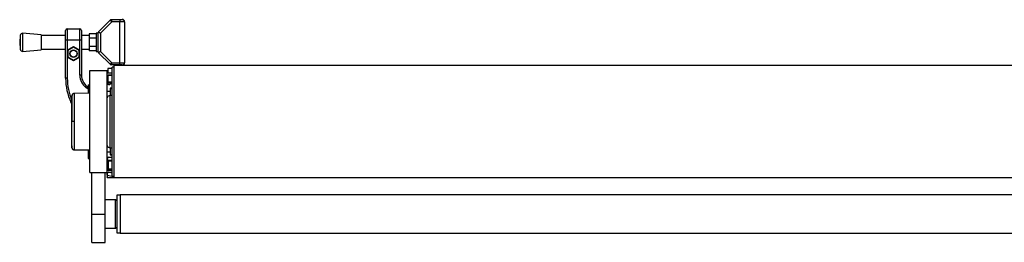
# Model space of a CAD drawing. Header units: millimetres. Extents: x 0 to 420, y 0 to 297.
# Tile 23 of 26: x 275 to 310, y 216 to 224. Entities that reach past the tile are written whole.
import ezdxf

# ---------------------------------------------------------------- set-up
doc = ezdxf.new("R2010")
doc.units = ezdxf.units.MM

msp = doc.modelspace()

# ---------------------------------------------------------------- linework, layer by layer
at = {"color": 7, "linetype": 'Continuous', "lineweight": 25}
for p, q in [((277.79507, 223.50082), (278.21546, 223.92121)), ((278.26072, 223.8523), (277.86398, 223.45555)), ((278.26072, 223.8523), (278.21546, 223.92121)), ((278.244, 223.93303), (278.26072, 223.8523)), ((278.244, 223.93303), (278.55022, 223.93303)), ((278.55022, 223.8523), (278.26072, 223.8523)), ((278.55022, 223.93303), (278.63095, 223.93303)), ((278.55022, 223.93303), (278.55022, 223.8523)), ((278.71169, 223.8523), (278.55022, 223.8523)), ((278.55022, 222.39909), (278.55022, 223.8523)), ((278.67132, 223.93303), (278.63095, 223.93303)), ((278.71169, 223.89267), (278.67132, 223.93303)), ((278.71169, 223.8523), (278.71169, 223.89267)), ((278.71169, 223.8523), (278.71169, 222.39909)), ((275.0081, 223.37427), (274.98914, 223.12569)), ((275.0081, 223.37427), (275.0081, 222.87711)), ((275.75611, 223.39817), (275.09474, 223.44863)), ((275.09474, 223.44863), (275.09474, 222.80276)), ((275.75611, 223.39817), (275.75611, 222.85321)), ((276.62109, 223.20643), (276.62109, 223.54955)), ((276.68164, 223.6101), (276.68164, 223.20643)), ((276.68164, 223.6101), (277.12568, 223.6101)), ((277.12568, 223.20643), (277.12568, 223.6101)), ((277.18623, 223.54955), (277.18623, 223.20643)), ((277.70251, 223.42867), (277.46031, 223.42867)), ((277.46031, 223.42867), (277.46031, 223.27718)), ((277.78325, 223.44863), (277.70251, 223.44863)), ((277.70251, 223.44863), (277.70251, 222.80276)), ((277.86398, 223.45555), (277.78325, 223.47227)), ((277.78325, 222.77911), (277.78325, 223.47227)), ((277.79507, 223.50082), (277.86398, 223.45555)), ((277.86398, 223.45555), (277.86398, 222.79583)), ((274.98914, 223.12569), (275.0081, 222.87711)), ((276.62109, 223.36789), (275.75611, 223.36789)), ((276.68164, 223.20643), (276.62109, 223.20643)), ((276.62109, 221.8446), (276.62109, 223.20643)), ((277.12568, 223.20643), (276.68164, 223.20643)), ((276.68164, 223.20643), (276.68164, 222.8502)), ((277.18623, 223.20643), (277.12568, 223.20643)), ((277.12568, 222.8502), (277.12568, 223.20643)), ((277.46031, 223.36789), (277.18623, 223.36789)), ((277.18623, 223.20643), (277.18623, 221.95308)), ((277.70251, 223.27718), (277.46031, 223.27718)), ((277.46031, 223.27718), (277.46031, 222.9742)), ((275.09474, 222.80276), (275.75611, 222.85321)), ((275.75611, 222.88349), (276.62109, 222.88349)), ((276.68164, 222.8502), (276.90366, 222.97839)), ((276.68164, 222.8502), (276.70183, 222.83855)), ((276.68164, 222.8502), (276.68164, 222.59384)), ((276.90366, 222.95508), (276.70183, 222.83855)), ((276.70183, 222.83855), (276.70183, 222.60549)), ((276.90366, 222.97839), (276.90366, 222.95508)), ((276.90366, 222.97839), (277.12568, 222.8502)), ((277.1055, 222.83855), (276.90366, 222.95508)), ((277.12568, 222.8502), (277.1055, 222.83855)), ((277.1055, 222.60549), (277.1055, 222.83855)), ((277.12568, 222.59384), (277.12568, 222.8502)), ((277.18623, 222.88349), (277.46031, 222.88349)), ((277.70251, 222.9742), (277.46031, 222.9742)), ((277.46031, 222.9742), (277.46031, 222.82272)), ((277.70251, 222.82272), (277.46031, 222.82272)), ((277.70251, 222.80276), (277.78325, 222.80276)), ((277.78325, 222.77911), (277.86398, 222.79583)), ((277.86398, 222.79583), (277.79507, 222.75057)), ((278.21546, 222.33018), (277.79507, 222.75057)), ((277.86398, 222.79583), (278.26072, 222.39909)), ((276.70183, 222.60549), (276.68164, 222.59384)), ((276.68164, 222.59384), (276.68164, 221.8446)), ((276.90366, 222.46566), (276.68164, 222.59384)), ((276.70183, 222.60549), (276.90366, 222.48896)), ((276.90366, 222.48896), (277.1055, 222.60549)), ((277.12568, 222.59384), (276.90366, 222.46566)), ((276.90366, 222.48896), (276.90366, 222.46566)), ((277.1055, 222.60549), (277.12568, 222.59384)), ((277.12568, 221.95308), (277.12568, 222.59384)), ((278.21546, 222.33018), (278.26072, 222.39909)), ((278.26072, 222.39909), (278.244, 222.31835)), ((278.26072, 222.39909), (278.55022, 222.39909)), ((278.55022, 222.31835), (278.55022, 222.39909)), ((278.55022, 222.39909), (278.71169, 222.39909)), ((278.67132, 222.31835), (278.71169, 222.35872)), ((278.71169, 222.35872), (278.71169, 222.39909)), ((277.48898, 218.48349), (277.48898, 222.11652)), ((277.48898, 222.11652), (278.09449, 222.11652)), ((278.09449, 218.48349), (278.09449, 222.11652)), ((278.11502, 222.09598), (278.09449, 222.09598)), ((278.11502, 222.0402), (278.11267, 222.03164)), ((278.12476, 222.11599), (278.11502, 222.11616)), ((278.11502, 222.0402), (278.11502, 222.09598)), ((278.11502, 222.09598), (278.12476, 222.09581)), ((278.27614, 222.19725), (278.12476, 222.19725)), ((278.12476, 222.19725), (278.12476, 222.03578)), ((278.12476, 222.03578), (278.27614, 222.03578)), ((278.13486, 222.03578), (278.27614, 222.03578)), ((278.55022, 222.31835), (278.244, 222.31835)), ((278.33669, 222.23762), (278.27614, 222.23762)), ((278.27614, 219.22545), (278.27614, 222.23762)), ((338.88719, 222.29817), (278.33669, 222.29817)), ((278.33669, 222.29817), (278.33669, 218.30184)), ((278.63095, 222.31835), (278.55022, 222.31835)), ((278.63095, 222.31835), (278.67132, 222.31835)), ((276.68164, 221.8446), (276.62109, 221.8446)), ((277.18623, 221.95308), (277.12568, 221.95308)), ((278.11064, 221.93487), (278.11064, 221.66844)), ((278.12476, 221.71796), (278.11064, 221.71796)), ((278.11502, 221.65014), (278.11502, 221.69244)), ((278.27614, 221.94698), (278.12476, 221.94698)), ((278.12476, 221.94698), (278.12476, 221.71285)), ((278.12476, 221.71285), (278.27614, 221.71285)), ((278.12678, 221.95464), (278.12678, 221.94698)), ((278.27614, 221.95505), (278.13082, 221.95505)), ((278.14749, 221.94698), (278.14749, 221.95505)), ((278.14749, 221.69649), (278.14749, 221.71285)), ((278.25782, 221.69904), (278.14749, 221.69649)), ((278.14767, 221.67676), (278.23346, 221.67874)), ((278.151, 221.62808), (278.19745, 221.62808)), ((277.4688, 221.309), (276.9282, 221.30428)), ((277.39279, 221.55628), (277.35806, 221.50668)), ((277.42843, 221.4574), (277.35806, 221.50668)), ((277.39279, 221.55628), (277.42843, 221.53132)), ((277.42843, 221.61193), (277.42843, 221.30865)), ((277.42843, 221.61193), (277.48898, 221.61193)), ((277.4688, 221.309), (277.4688, 219.291)), ((277.48898, 221.28899), (277.4688, 221.28935)), ((278.20752, 221.37578), (278.09449, 221.37578)), ((278.20752, 221.36973), (278.09449, 221.36973)), ((278.11502, 221.36973), (278.11502, 221.37578)), ((278.27614, 221.48679), (278.20752, 221.48679)), ((278.20752, 221.48679), (278.20752, 221.37578)), ((278.27614, 221.47065), (278.20752, 221.47065)), ((278.20752, 221.37578), (278.20752, 221.22844)), ((276.84304, 221.00693), (276.8102, 220.99161)), ((276.84311, 220.92102), (276.8102, 220.99161)), ((278.27614, 221.22844), (278.20213, 221.22844)), ((278.20213, 220.81744), (278.20213, 221.22844)), ((278.20213, 219.37156), (278.20213, 220.81744)), ((276.84867, 220.3), (276.84311, 220.3)), ((276.9282, 219.29572), (277.4688, 219.291)), ((277.42843, 219.29136), (277.42843, 218.98807)), ((277.4688, 219.31066), (277.48898, 219.31101)), ((278.09449, 219.23028), (278.20752, 219.23028)), ((278.09449, 219.22422), (278.20752, 219.22422)), ((278.11502, 219.22422), (278.11502, 219.23028)), ((278.15504, 219.23028), (278.15504, 219.22422)), ((278.20213, 219.37156), (278.27614, 219.37156)), ((278.20752, 219.37156), (278.20752, 219.22422)), ((278.20752, 219.22422), (278.20752, 219.11321)), ((278.27614, 218.36239), (278.27614, 219.22545)), ((277.42843, 218.98807), (277.48898, 218.98807)), ((278.11467, 218.60459), (278.11467, 218.99211)), ((278.11502, 218.90756), (278.11467, 218.90627)), ((278.12678, 218.88204), (278.11467, 218.88204)), ((278.11502, 218.90756), (278.11502, 218.99743)), ((278.12678, 218.88204), (278.12678, 218.58494)), ((278.14749, 218.60468), (278.14749, 218.90351)), ((278.14749, 218.90351), (278.27614, 218.90054)), ((278.27614, 218.92028), (278.14767, 218.92325)), ((278.15504, 219.03248), (278.27614, 219.03248)), ((278.20752, 219.12936), (278.27614, 219.12936)), ((278.20752, 219.11321), (278.27614, 219.11321)), ((277.48898, 218.48349), (278.09449, 218.48349)), ((277.54953, 217.01009), (277.54953, 218.48349)), ((278.03394, 217.01009), (278.03394, 218.48349)), ((278.09449, 218.39645), (278.09449, 218.48349)), ((278.12678, 218.58494), (278.11978, 218.58494)), ((278.13092, 218.57222), (278.13117, 218.57237)), ((278.27614, 218.48349), (278.13486, 218.48349)), ((278.27614, 218.60804), (278.14749, 218.60468)), ((278.14832, 218.56479), (278.27614, 218.56813)), ((278.27614, 218.56422), (278.15504, 218.56422)), ((278.27614, 218.46221), (278.17418, 218.48349)), ((278.09449, 218.39645), (278.09449, 218.33088)), ((278.09449, 218.33088), (278.09449, 218.33026)), ((278.11397, 218.39144), (278.31721, 218.34903)), ((278.11397, 218.31115), (278.11397, 218.39144)), ((278.11503, 218.31114), (278.11397, 218.31115)), ((278.11502, 218.31008), (278.33669, 218.31395)), ((278.27614, 218.36239), (278.33669, 218.36239)), ((278.31721, 218.34903), (278.31721, 218.34204)), ((278.32715, 218.31516), (278.33669, 218.3154)), ((338.88719, 218.30184), (278.33669, 218.30184)), ((278.39724, 217.51468), (278.03394, 217.51468)), ((278.43761, 217.47431), (278.39724, 217.51468)), ((278.39724, 216.80264), (278.39724, 217.51468)), ((278.55871, 217.67615), (278.43761, 217.67615)), ((278.43761, 217.67615), (278.43761, 216.34404)), ((338.66517, 217.69028), (278.55871, 217.69028)), ((278.55871, 217.69028), (278.55871, 216.32991)), ((277.54953, 217.01009), (278.03394, 217.01009)), ((277.54953, 216.00092), (277.54953, 217.01009)), ((278.03394, 216.00092), (278.03394, 217.01009)), ((278.39724, 216.5055), (278.39724, 216.80264)), ((278.03394, 216.5055), (278.39724, 216.5055)), ((278.39724, 216.5055), (278.43761, 216.54587)), ((278.43761, 216.34404), (278.55871, 216.34404)), ((278.55871, 216.32991), (338.66517, 216.32991)), ((277.54953, 216.00092), (278.03394, 216.00092))]:
    msp.add_line(p, q, dxfattribs=at)
at = {"color": 7, "linetype": 'Continuous', "lineweight": 25, "flags": 128}
msp.add_lwpolyline([(276.92824, 220.30003), (276.91364, 220.30002), (276.89955, 220.30002), (276.88642, 220.30002), (276.8747, 220.30001), (276.86478, 220.30001), (276.85697, 220.30001), (276.85154, 220.3), (276.84867, 220.3)], dxfattribs=at)
at = {"color": 7, "linetype": 'Continuous', "lineweight": 25}
for radius in [0.13119, 0.1211]:
    msp.add_circle((276.90366, 222.72202), radius, dxfattribs=at)
for centre, radius, start, end in [((278.244, 223.89267), 0.04037, 90, 135), ((278.63095, 223.8523), 0.08073, 0, 90), ((275.0886, 223.36813), 0.08073, 85.637086, 175.637086), ((276.68164, 223.54955), 0.06055, 90, 180), ((277.12568, 223.54955), 0.06055, 0, 90), ((277.82361, 223.47227), 0.04037, 135, 180), ((275.0886, 222.88326), 0.08073, 184.362914, 274.362914), ((277.82361, 222.77911), 0.04037, 180, 225), ((278.244, 222.35872), 0.04037, 225, 270), ((278.63095, 222.39909), 0.08073, 270, 0), ((278.11467, 222.09598), 0.02018, 89, 180), ((278.13486, 221.93487), 0.10092, 90, 113.578178), ((277.82584, 222.10607), 0.28936, 358.001617, 1.998383), ((278.14661, 222.01506), 0.04037, 122.770394, 141.494426), ((279.16668, 223.36128), 1.68856, 231.478382, 231.766746), ((278.63944, 221.8446), 2.01835, 180, 205), ((278.63944, 221.8446), 1.9578, 180, 203.300968), ((277.67064, 221.95308), 0.54495, 180, 235), ((277.67064, 221.95308), 0.4844, 180, 235), ((278.13082, 221.93487), 0.02018, 90, 180), ((278.151, 221.66844), 0.04037, 180, 270), ((278.50481, 221.19715), 0.63027, 126.357457, 128.202288), ((278.58664, 221.69054), 0.43919, 179.22369, 181.798715), ((278.19745, 221.64826), 0.02018, 270, 348.463041), ((278.29632, 221.62808), 0.08073, 104.477512, 168.463041), ((278.20213, 221.11676), 0.11168, 90, 164.548307), ((276.9288, 219.38045), 0.08063, 186.179486, 269.585698), ((278.20213, 219.48324), 0.11168, 195.451693, 270), ((278.15504, 218.99211), 0.04037, 90, 180), ((278.50481, 219.40285), 0.63027, 231.797712, 233.642543), ((278.58664, 218.90946), 0.43919, 178.201285, 180.77631), ((278.13486, 218.5844), 0.10092, 246.421822, 270), ((278.15504, 218.60459), 0.04037, 180, 270), ((278.14676, 218.58471), 0.01998, 87.897265, 179.338363), ((278.14697, 218.58494), 0.02018, 180, 221.634989), ((278.10897, 218.58435), 0.04356, 333.416165, 27.816112), ((278.10955, 218.41462), 0.0236, 230.353364, 280.798926), ((278.11467, 218.33026), 0.02018, 180, 271), ((278.32163, 218.32585), 0.0236, 50.353364, 100.798926), ((278.32163, 218.31886), 0.0236, 50.353364, 100.798926)]:
    msp.add_arc(centre, radius, start, end, dxfattribs=at)
for centre, major_axis, ratio, start_param, end_param in [((278.14661, 221.71802), (-0.00336, 0.04114), 0.9778629, 2.15962136, 3.08454858), ((278.14697, 221.71802), (-0.00116, 0.0215), 0.93727328, 2.18550168, 3.1104289), ((278.14661, 218.88199), (0.00336, 0.04114), 0.9778629, 0.05704407, 0.9819713), ((278.14697, 218.88199), (0.00116, 0.0215), 0.93727328, 0.03116375, 0.95609097), ((278.11467, 218.49443), (0.00412, 0.4115), 0.00082193, 4.45942285, 4.69062635), ((278.11467, 220.32873), (-0.00035, 2.01865), 0.00001526, 3.14159292, 3.1741129), ((264.25141, 220.08674), (49.54859, 0.36394), 0.03946155, 4.99568318, 5.00014541), ((278.31651, 218.45232), (-0.00412, 0.41323), 0.0008151, 1.79017434, 1.82342093)]:
    msp.add_ellipse(centre, major_axis=major_axis, ratio=ratio, start_param=start_param, end_param=end_param, dxfattribs=at)
for points, knots in [([(278.11064, 221.71796), (278.1108, 221.71349), (278.11111, 221.70478), (278.11374, 221.69648), (278.11502, 221.69244)], [0, 0, 0, 0, 0.51365174, 1, 1, 1, 1]), ([(278.13117, 221.70473), (278.12978, 221.70675), (278.12804, 221.70928), (278.12767, 221.71224), (278.12759, 221.71285)], [0, 0, 0, 0, 0.79688354, 1, 1, 1, 1]), ([(276.92784, 221.30372), (276.91854, 221.30288), (276.90121, 221.30133), (276.88012, 221.28897), (276.86562, 221.27475), (276.85657, 221.2604), (276.85157, 221.2476), (276.8492, 221.2374), (276.84864, 221.23165), (276.84842, 221.22938)], [0, 0, 0, 0, 0.23161094, 0.43175805, 0.59816768, 0.7386349, 0.85377264, 0.94214638, 1, 1, 1, 1]), ([(276.92823, 221.30146), (276.92823, 221.3021), (276.92824, 221.30422), (276.92823, 221.28221), (276.9282, 221.23385), (276.92827, 221.15639), (276.92821, 221.05423), (276.92823, 220.93157), (276.92825, 220.78982), (276.92821, 220.6355), (276.92821, 220.47022), (276.92823, 220.3573), (276.92824, 220.30003)], [0, 0, 0, 0, 0.04254763, 0.14094275, 0.24679549, 0.35571793, 0.46156949, 0.57049069, 0.67634193, 0.78526289, 0.8910974, 1, 1, 1, 1]), ([(276.84874, 221.233), (276.84756, 221.22118), (276.8452, 221.19757), (276.84381, 221.17389), (276.84311, 221.16207)], [0, 0, 0, 0, 0.50056851, 1, 1, 1, 1]), ([(276.84311, 221.15742), (276.84311, 221.15818), (276.84311, 221.16037), (276.84311, 221.12367), (276.84311, 221.05007), (276.84311, 220.94366), (276.84311, 220.80876), (276.84311, 220.65218), (276.84311, 220.48008), (276.84311, 220.35998), (276.84311, 220.3)], [0, 0, 0, 0, 0.07180829, 0.20466384, 0.33672462, 0.46947832, 0.6020078, 0.7343695, 0.86733844, 1, 1, 1, 1]), ([(276.84867, 220.3), (276.84867, 220.3524), (276.84867, 220.45719), (276.84862, 220.60999), (276.84866, 220.75384), (276.84865, 220.88506), (276.84865, 220.99936), (276.84869, 221.09413), (276.84865, 221.16625), (276.84865, 221.21139), (276.84866, 221.23185), (276.84865, 221.22995), (276.84865, 221.22937)], [0, 0, 0, 0, 0.10740972, 0.21482222, 0.32223596, 0.42964854, 0.53707435, 0.64449857, 0.75192392, 0.85935037, 0.95662987, 1, 1, 1, 1]), ([(276.84311, 219.44259), (276.84311, 219.44182), (276.84311, 219.43964), (276.84311, 219.47633), (276.84311, 219.54994), (276.84311, 219.65634), (276.84311, 219.79124), (276.84311, 219.94783), (276.84311, 220.11992), (276.84311, 220.24002), (276.84311, 220.3)], [0, 0, 0, 0, 0.07182898, 0.20468157, 0.3367394, 0.46949014, 0.60201668, 0.73437542, 0.8673414, 1, 1, 1, 1]), ([(276.84865, 219.37066), (276.84865, 219.37003), (276.84866, 219.36807), (276.84865, 219.38859), (276.84865, 219.43376), (276.84869, 219.50587), (276.84865, 219.60065), (276.84865, 219.71495), (276.84866, 219.84617), (276.84862, 219.99001), (276.84867, 220.14282), (276.84867, 220.24761), (276.84867, 220.3)], [0, 0, 0, 0, 0.04519697, 0.14229069, 0.24951199, 0.35673221, 0.46395128, 0.57117195, 0.6783794, 0.78558802, 0.8927954, 1, 1, 1, 1]), ([(276.92824, 220.30003), (276.92823, 220.24437), (276.92821, 220.13144), (276.92821, 219.96755), (276.92825, 219.81164), (276.92823, 219.67094), (276.92821, 219.54687), (276.92827, 219.44532), (276.9282, 219.3668), (276.92823, 219.3184), (276.92824, 219.29595), (276.92823, 219.29803), (276.92823, 219.2987)], [0, 0, 0, 0, 0.10580634, 0.21468099, 0.32048836, 0.42936412, 0.53517181, 0.64404783, 0.74985665, 0.85873394, 0.95481166, 1, 1, 1, 1]), ([(276.84311, 219.43794), (276.84381, 219.42611), (276.8452, 219.40243), (276.84756, 219.37882), (276.84874, 219.367)], [0, 0, 0, 0, 0.49937363, 1, 1, 1, 1]), ([(276.84843, 219.37064), (276.84848, 219.36993), (276.84871, 219.36666), (276.8506, 219.35448), (276.85824, 219.33405), (276.87733, 219.31222), (276.90221, 219.29809), (276.91993, 219.29703), (276.92795, 219.29655)], [0, 0, 0, 0, 0.01847736, 0.08582144, 0.30546512, 0.55831355, 0.80021053, 1, 1, 1, 1]), ([(278.12678, 218.88204), (278.12698, 218.88446), (278.12737, 218.88922), (278.12992, 218.89328), (278.13117, 218.89527)], [0, 0, 0, 0, 0.5084988, 1, 1, 1, 1]), ([(278.11397, 218.31115), (278.11201, 218.31138), (278.10811, 218.31185), (278.10295, 218.31451), (278.0986, 218.31843), (278.09535, 218.32397), (278.0945, 218.3284), (278.09449, 218.33083), (278.09449, 218.33088)], [0, 0, 0, 0, 0.16794276, 0.33530291, 0.51644874, 0.7333953, 0.99473785, 1, 1, 1, 1]), ([(278.31721, 218.34204), (278.31763, 218.33726), (278.31848, 218.32747), (278.32422, 218.31933), (278.32715, 218.31516)], [0, 0, 0, 0, 0.48856925, 1, 1, 1, 1])]:
    msp.add_open_spline(points, degree=3, knots=knots, dxfattribs=at)

doc.saveas('drawing.dxf')
